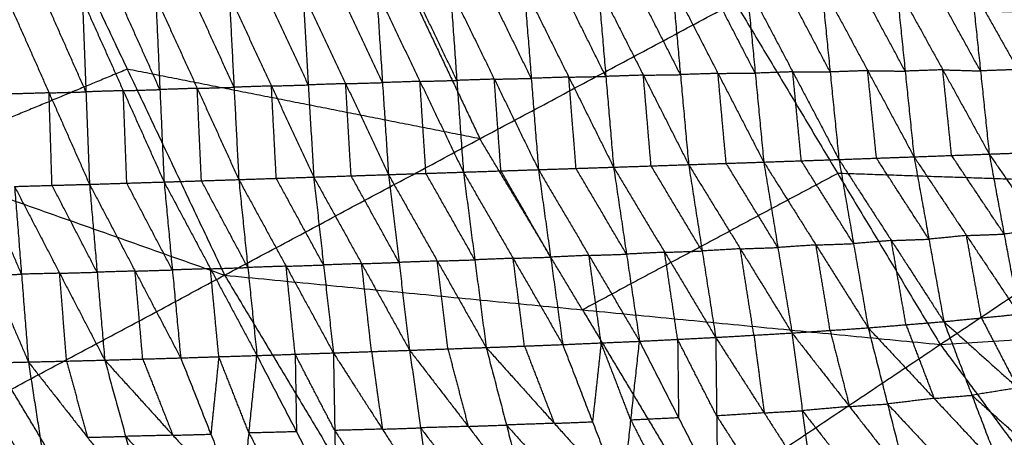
# Model space of a CAD drawing. Header units: millimetres. Extents: x -106 to 110, y -96 to 120.
# Tile 180 of 256: x -61 to -46, y -22 to -16. Entities that reach past the tile are written whole.
import ezdxf

# ---------------------------------------------------------------- set-up
doc = ezdxf.new("R2010")
doc.units = ezdxf.units.MM
doc.header["$MEASUREMENT"] = 0
doc.layers.add('Default', color=7, linetype='Continuous', true_color=0x000000)

msp = doc.modelspace()

# ---------------------------------------------------------------- linework, layer by layer
at = {"layer": 'Default'}
for points in [[(-66.925, -16.519, 4.676), (-63.682, -15.176, 4.432), (-60.44, -13.833, 4.188)], [(-60.44, -13.833, 4.188), (-59.026, -16.822, 4.188), (-57.613, -19.812, 4.188)], [(-55.323, -14.843, 4.07), (-54.616, -16.337, 4.07), (-53.909, -17.832, 4.07)], [(-56.478, -15.713, -2.713), (-56.399, -17.05, -2.533), (-56.321, -18.388, -2.354)], [(-56.478, -15.713, -2.713), (-55.857, -17.032, -2.559), (-55.236, -18.352, -2.405)], [(-55.323, -17.017, -2.582), (-55.634, -16.358, -2.659), (-55.944, -15.698, -2.736)], [(-55.41, -15.683, -2.759), (-55.323, -17.017, -2.582), (-55.236, -18.352, -2.405)], [(-55.41, -15.683, -2.759), (-54.779, -16.999, -2.603), (-54.148, -18.316, -2.447)], [(-54.244, -16.985, -2.622), (-54.559, -16.327, -2.7), (-54.875, -15.669, -2.778)], [(-54.34, -15.655, -2.797), (-54.244, -16.985, -2.622), (-54.148, -18.316, -2.447)], [(-54.34, -15.655, -2.797), (-53.7, -16.967, -2.637), (-53.059, -18.28, -2.477)], [(-53.164, -16.955, -2.65), (-53.484, -16.299, -2.73), (-53.804, -15.642, -2.81)], [(-53.268, -15.63, -2.823), (-53.164, -16.955, -2.65), (-53.059, -18.28, -2.477)], [(-53.268, -15.63, -2.823), (-52.619, -16.937, -2.658), (-51.969, -18.244, -2.494)], [(-52.082, -16.927, -2.665), (-52.406, -16.273, -2.747), (-52.731, -15.62, -2.829)], [(-52.194, -15.61, -2.836), (-52.082, -16.927, -2.665), (-51.969, -18.244, -2.494)], [(-52.194, -15.61, -2.836), (-51.537, -16.909, -2.666), (-50.88, -18.207, -2.496)], [(-50.999, -16.901, -2.664), (-51.328, -16.252, -2.749), (-51.656, -15.603, -2.834)], [(-51.118, -15.596, -2.832), (-50.999, -16.901, -2.664), (-50.88, -18.207, -2.496)], [(-51.118, -15.596, -2.832), (-50.454, -16.883, -2.656), (-49.79, -18.17, -2.48)], [(-49.914, -16.88, -2.645), (-50.246, -16.236, -2.733), (-50.578, -15.592, -2.821)], [(-50.038, -15.589, -2.81), (-49.914, -16.88, -2.645), (-49.79, -18.17, -2.48)], [(-50.038, -15.589, -2.81), (-49.369, -16.861, -2.628), (-48.699, -18.133, -2.446)], [(-48.827, -16.862, -2.608), (-49.161, -16.226, -2.699), (-49.496, -15.59, -2.79)], [(-48.954, -15.592, -2.769), (-48.827, -16.862, -2.608), (-48.699, -18.133, -2.446)], [(-48.954, -15.592, -2.769), (-48.282, -16.843, -2.581), (-47.609, -18.094, -2.394)], [(-47.738, -16.85, -2.55), (-48.074, -16.225, -2.644), (-48.41, -15.6, -2.738)], [(-47.866, -15.607, -2.707), (-47.738, -16.85, -2.55), (-47.609, -18.094, -2.394)], [(-47.866, -15.607, -2.707), (-47.192, -16.831, -2.515), (-46.518, -18.054, -2.322)], [(-46.645, -16.847, -2.473), (-46.982, -16.235, -2.57), (-47.319, -15.624, -2.666)], [(-46.771, -15.64, -2.625), (-46.645, -16.847, -2.473), (-46.518, -18.054, -2.322)], [(-46.771, -15.64, -2.625), (-46.102, -16.827, -2.429), (-45.432, -18.014, -2.234)], [(-60.749, -15.839, -2.465), (-60.161, -17.166, -2.311), (-59.574, -18.493, -2.156)], [(-59.626, -17.151, -2.345), (-59.92, -16.487, -2.422), (-60.213, -15.824, -2.499)], [(-59.678, -15.809, -2.533), (-59.626, -17.151, -2.345), (-59.574, -18.493, -2.156)], [(-59.678, -15.809, -2.533), (-59.085, -17.134, -2.381), (-58.492, -18.459, -2.228)], [(-58.553, -17.118, -2.413), (-58.849, -16.455, -2.489), (-59.146, -15.793, -2.566)], [(-58.613, -15.777, -2.598), (-58.553, -17.118, -2.413), (-58.492, -18.459, -2.228)], [(-58.613, -15.777, -2.598), (-58.011, -17.1, -2.446), (-57.408, -18.424, -2.295)], [(-57.477, -17.084, -2.476), (-57.779, -16.422, -2.552), (-58.08, -15.761, -2.628)], [(-57.613, -19.812, 4.188), (-53.909, -17.832, 4.07), (-50.205, -15.852, 3.952)], [(-57.547, -15.745, -2.658), (-57.477, -17.084, -2.476), (-57.408, -18.424, -2.295)], [(-57.547, -15.745, -2.658), (-56.934, -17.066, -2.506), (-56.321, -18.388, -2.354)], [(-56.399, -17.05, -2.533), (-56.706, -16.39, -2.61), (-57.012, -15.729, -2.686)], [(-50.205, -15.852, 3.952), (-48.717, -18.335, 3.952), (-47.229, -20.818, 3.952)], [(-50.205, -15.852, 3.952), (-45.252, -16.02, 3.907), (-40.299, -16.187, 3.861)], [(-47.229, -20.818, 3.952), (-43.764, -18.502, 3.907), (-40.299, -16.187, 3.861)], [(-66.925, -16.519, 4.676), (-62.269, -18.165, 4.432), (-57.613, -19.812, 4.188)], [(-59.026, -16.822, 4.188), (-60.647, -17.494, 4.31), (-62.269, -18.165, 4.432)], [(-53.909, -17.832, 4.07), (-56.468, -17.327, 4.129), (-59.026, -16.822, 4.188)], [(-48.282, -16.843, -2.581), (-48.554, -16.853, -2.594), (-48.827, -16.862, -2.608)], [(-48.154, -18.113, -2.42), (-48.218, -17.478, -2.501), (-48.282, -16.843, -2.581)], [(-48.282, -16.843, -2.581), (-48.01, -16.847, -2.566), (-47.738, -16.85, -2.55)], [(-47.192, -16.831, -2.515), (-47.465, -16.841, -2.532), (-47.738, -16.85, -2.55)], [(-47.064, -18.074, -2.358), (-47.128, -17.452, -2.436), (-47.192, -16.831, -2.515)], [(-47.192, -16.831, -2.515), (-46.918, -16.839, -2.494), (-46.645, -16.847, -2.473)], [(-46.102, -16.827, -2.429), (-46.373, -16.837, -2.451), (-46.645, -16.847, -2.473)], [(-54.779, -16.999, -2.603), (-55.051, -17.008, -2.593), (-55.323, -17.017, -2.582)], [(-54.779, -16.999, -2.603), (-54.511, -16.992, -2.612), (-54.244, -16.985, -2.622)], [(-54.692, -18.334, -2.426), (-54.736, -17.667, -2.514), (-54.779, -16.999, -2.603)], [(-53.7, -16.967, -2.637), (-53.972, -16.976, -2.629), (-54.244, -16.985, -2.622)], [(-53.7, -16.967, -2.637), (-53.432, -16.961, -2.643), (-53.164, -16.955, -2.65)], [(-53.604, -18.298, -2.462), (-53.652, -17.633, -2.549), (-53.7, -16.967, -2.637)], [(-52.619, -16.937, -2.658), (-52.891, -16.946, -2.654), (-53.164, -16.955, -2.65)], [(-52.619, -16.937, -2.658), (-52.35, -16.932, -2.662), (-52.082, -16.927, -2.665)], [(-52.514, -18.262, -2.485), (-52.566, -17.599, -2.572), (-52.619, -16.937, -2.658)], [(-51.537, -16.909, -2.666), (-51.81, -16.918, -2.665), (-52.082, -16.927, -2.665)], [(-51.537, -16.909, -2.666), (-51.268, -16.905, -2.665), (-50.999, -16.901, -2.664)], [(-51.425, -18.226, -2.495), (-51.481, -17.567, -2.58), (-51.537, -16.909, -2.666)], [(-50.454, -16.883, -2.656), (-50.727, -16.892, -2.66), (-50.999, -16.901, -2.664)], [(-50.454, -16.883, -2.656), (-50.184, -16.881, -2.651), (-49.914, -16.88, -2.645)], [(-50.335, -18.189, -2.488), (-50.395, -17.536, -2.572), (-50.454, -16.883, -2.656)], [(-49.369, -16.861, -2.628), (-49.641, -16.87, -2.637), (-49.914, -16.88, -2.645)], [(-49.245, -18.151, -2.463), (-49.307, -17.506, -2.546), (-49.369, -16.861, -2.628)], [(-49.369, -16.861, -2.628), (-49.098, -16.862, -2.618), (-48.827, -16.862, -2.608)], [(-59.085, -17.134, -2.381), (-59.356, -17.142, -2.363), (-59.626, -17.151, -2.345)], [(-59.085, -17.134, -2.381), (-58.819, -17.126, -2.397), (-58.553, -17.118, -2.413)], [(-59.033, -18.476, -2.192), (-59.059, -17.805, -2.286), (-59.085, -17.134, -2.381)], [(-58.011, -17.1, -2.446), (-58.282, -17.109, -2.43), (-58.553, -17.118, -2.413)], [(-58.011, -17.1, -2.446), (-57.744, -17.092, -2.461), (-57.477, -17.084, -2.476)], [(-57.95, -18.442, -2.261), (-57.981, -17.771, -2.354), (-58.011, -17.1, -2.446)], [(-56.934, -17.066, -2.506), (-57.205, -17.075, -2.491), (-57.477, -17.084, -2.476)], [(-56.934, -17.066, -2.506), (-56.666, -17.058, -2.52), (-56.399, -17.05, -2.533)], [(-56.864, -18.406, -2.324), (-56.899, -17.736, -2.415), (-56.934, -17.066, -2.506)], [(-55.857, -17.032, -2.559), (-56.128, -17.041, -2.546), (-56.399, -17.05, -2.533)], [(-55.857, -17.032, -2.559), (-55.59, -17.025, -2.571), (-55.323, -17.017, -2.582)], [(-55.778, -18.37, -2.38), (-55.818, -17.701, -2.469), (-55.857, -17.032, -2.559)], [(-60.161, -17.166, -2.311), (-60.433, -17.174, -2.291), (-60.705, -17.182, -2.272)], [(-60.161, -17.166, -2.311), (-59.894, -17.158, -2.328), (-59.626, -17.151, -2.345)], [(-60.118, -18.508, -2.117), (-60.14, -17.837, -2.214), (-60.161, -17.166, -2.311)], [(-52.421, -20.315, 4.07), (-53.165, -19.073, 4.07), (-53.909, -17.832, 4.07)], [(-49.79, -18.17, -2.48), (-49.245, -18.151, -2.463), (-48.699, -18.133, -2.446)], [(-48.699, -18.133, -2.446), (-48.154, -18.113, -2.42), (-47.609, -18.094, -2.394)], [(-48.699, -18.133, -2.446), (-48.487, -19.354, -1.954), (-48.275, -20.576, -1.462)], [(-48.699, -18.133, -2.446), (-47.938, -19.309, -1.941), (-47.177, -20.486, -1.436)], [(-47.393, -19.29, -1.915), (-47.774, -18.701, -2.168), (-48.154, -18.113, -2.42)], [(-47.609, -18.094, -2.394), (-47.064, -18.074, -2.358), (-46.518, -18.054, -2.322)], [(-47.609, -18.094, -2.394), (-47.393, -19.29, -1.915), (-47.177, -20.486, -1.436)], [(-47.609, -18.094, -2.394), (-46.848, -19.236, -1.895), (-46.086, -20.378, -1.397)], [(-46.302, -19.216, -1.86), (-46.683, -18.645, -2.109), (-47.064, -18.074, -2.358)], [(-46.518, -18.054, -2.322), (-45.975, -18.034, -2.278), (-45.432, -18.014, -2.234)], [(-46.518, -18.054, -2.322), (-46.302, -19.216, -1.86), (-46.086, -20.378, -1.397)], [(-46.518, -18.054, -2.322), (-45.763, -19.151, -1.834), (-45.007, -20.248, -1.346)], [(-54.148, -18.316, -2.447), (-53.604, -18.298, -2.462), (-53.059, -18.28, -2.477)], [(-53.059, -18.28, -2.477), (-52.514, -18.262, -2.485), (-51.969, -18.244, -2.494)], [(-53.059, -18.28, -2.477), (-52.883, -19.55, -1.956), (-52.707, -20.819, -1.435)], [(-53.059, -18.28, -2.477), (-52.326, -19.525, -1.969), (-51.593, -20.771, -1.461)], [(-51.781, -19.507, -1.977), (-52.148, -18.885, -2.231), (-52.514, -18.262, -2.485)], [(-51.969, -18.244, -2.494), (-51.425, -18.226, -2.495), (-50.88, -18.207, -2.496)], [(-51.969, -18.244, -2.494), (-51.781, -19.507, -1.977), (-51.593, -20.771, -1.461)], [(-51.969, -18.244, -2.494), (-51.228, -19.48, -1.984), (-50.487, -20.715, -1.474)], [(-50.684, -19.461, -1.985), (-51.054, -18.844, -2.24), (-51.425, -18.226, -2.495)], [(-50.88, -18.207, -2.496), (-50.335, -18.189, -2.488), (-49.79, -18.17, -2.48)], [(-50.88, -18.207, -2.496), (-50.684, -19.461, -1.985), (-50.487, -20.715, -1.474)], [(-50.88, -18.207, -2.496), (-50.13, -19.429, -1.985), (-49.38, -20.651, -1.475)], [(-49.585, -19.411, -1.978), (-49.96, -18.8, -2.233), (-50.335, -18.189, -2.488)], [(-49.79, -18.17, -2.48), (-49.585, -19.411, -1.978), (-49.38, -20.651, -1.475)], [(-49.79, -18.17, -2.48), (-49.033, -19.373, -1.971), (-48.275, -20.576, -1.462)], [(-48.487, -19.354, -1.954), (-48.866, -18.753, -2.209), (-49.245, -18.151, -2.463)], [(-58.492, -18.459, -2.228), (-57.95, -18.442, -2.261), (-57.408, -18.424, -2.295)], [(-57.408, -18.424, -2.295), (-56.864, -18.406, -2.324), (-56.321, -18.388, -2.354)], [(-57.408, -18.424, -2.295), (-57.277, -19.701, -1.764), (-57.145, -20.978, -1.233)], [(-57.408, -18.424, -2.295), (-56.721, -19.682, -1.796), (-56.035, -20.94, -1.298)], [(-56.178, -19.664, -1.826), (-56.521, -19.035, -2.075), (-56.864, -18.406, -2.324)], [(-56.321, -18.388, -2.354), (-55.778, -18.37, -2.38), (-55.236, -18.352, -2.405)], [(-56.321, -18.388, -2.354), (-56.178, -19.664, -1.826), (-56.035, -20.94, -1.298)], [(-56.321, -18.388, -2.354), (-55.625, -19.645, -1.853), (-54.929, -20.902, -1.353)], [(-55.083, -19.627, -1.879), (-55.43, -18.998, -2.129), (-55.778, -18.37, -2.38)], [(-55.236, -18.352, -2.405), (-54.692, -18.334, -2.426), (-54.148, -18.316, -2.447)], [(-55.236, -18.352, -2.405), (-55.083, -19.627, -1.879), (-54.929, -20.902, -1.353)], [(-55.236, -18.352, -2.405), (-54.527, -19.607, -1.902), (-53.818, -20.862, -1.399)], [(-53.983, -19.589, -1.923), (-54.338, -18.961, -2.174), (-54.692, -18.334, -2.426)], [(-54.148, -18.316, -2.447), (-53.983, -19.589, -1.923), (-53.818, -20.862, -1.399)], [(-54.148, -18.316, -2.447), (-53.427, -19.567, -1.941), (-52.707, -20.819, -1.435)], [(-52.883, -19.55, -1.956), (-53.243, -18.924, -2.209), (-53.604, -18.298, -2.462)], [(-48.717, -18.335, 3.952), (-50.569, -19.325, 4.011), (-52.421, -20.315, 4.07)], [(-43.764, -18.502, 3.907), (-46.24, -18.419, 3.929), (-48.717, -18.335, 3.952)], [(-61.538, -18.547, -2.015), (-61, -19.81, -1.505), (-60.461, -21.072, -0.995)], [(-60.561, -19.798, -1.537), (-60.831, -19.167, -1.792), (-61.1, -18.535, -2.047)], [(-60.662, -18.524, -2.079), (-60.118, -18.508, -2.117), (-59.574, -18.493, -2.156)], [(-60.662, -18.524, -2.079), (-60.561, -19.798, -1.537), (-60.461, -21.072, -0.995)], [(-60.662, -18.524, -2.079), (-60.008, -19.784, -1.581), (-59.353, -21.045, -1.082)], [(-59.464, -19.769, -1.619), (-59.791, -19.138, -1.868), (-60.118, -18.508, -2.117)], [(-59.574, -18.493, -2.156), (-59.033, -18.476, -2.192), (-58.492, -18.459, -2.228)], [(-59.574, -18.493, -2.156), (-59.464, -19.769, -1.619), (-59.353, -21.045, -1.082)], [(-59.574, -18.493, -2.156), (-58.913, -19.753, -1.659), (-58.251, -21.013, -1.161)], [(-58.372, -19.736, -1.695), (-58.703, -19.106, -1.943), (-59.033, -18.476, -2.192)], [(-58.492, -18.459, -2.228), (-58.372, -19.736, -1.695), (-58.251, -21.013, -1.161)], [(-58.492, -18.459, -2.228), (-57.819, -19.719, -1.731), (-57.145, -20.978, -1.233)], [(-57.277, -19.701, -1.764), (-57.613, -19.071, -2.013), (-57.95, -18.442, -2.261)], [(-46.848, -19.236, -1.895), (-47.12, -19.263, -1.905), (-47.393, -19.29, -1.915)], [(-46.848, -19.236, -1.895), (-46.575, -19.226, -1.878), (-46.302, -19.216, -1.86)], [(-46.632, -20.432, -1.417), (-46.74, -19.834, -1.656), (-46.848, -19.236, -1.895)], [(-45.763, -19.151, -1.834), (-46.032, -19.184, -1.847), (-46.302, -19.216, -1.86)], [(-50.13, -19.429, -1.985), (-50.407, -19.445, -1.985), (-50.684, -19.461, -1.985)], [(-50.13, -19.429, -1.985), (-49.857, -19.42, -1.981), (-49.585, -19.411, -1.978)], [(-49.933, -20.683, -1.474), (-50.032, -20.056, -1.73), (-50.13, -19.429, -1.985)], [(-49.033, -19.373, -1.971), (-49.309, -19.392, -1.974), (-49.585, -19.411, -1.978)], [(-49.033, -19.373, -1.971), (-48.76, -19.364, -1.963), (-48.487, -19.354, -1.954)], [(-48.827, -20.614, -1.469), (-48.93, -19.994, -1.72), (-49.033, -19.373, -1.971)], [(-47.938, -19.309, -1.941), (-48.213, -19.332, -1.948), (-48.487, -19.354, -1.954)], [(-47.938, -19.309, -1.941), (-47.666, -19.299, -1.928), (-47.393, -19.29, -1.915)], [(-47.726, -20.531, -1.449), (-47.832, -19.92, -1.695), (-47.938, -19.309, -1.941)], [(-53.427, -19.567, -1.941), (-53.705, -19.578, -1.932), (-53.983, -19.589, -1.923)], [(-53.427, -19.567, -1.941), (-53.155, -19.558, -1.948), (-52.883, -19.55, -1.956)], [(-53.262, -20.841, -1.417), (-53.345, -20.204, -1.679), (-53.427, -19.567, -1.941)], [(-52.326, -19.525, -1.969), (-52.605, -19.537, -1.962), (-52.883, -19.55, -1.956)], [(-52.326, -19.525, -1.969), (-52.054, -19.516, -1.973), (-51.781, -19.507, -1.977)], [(-52.15, -20.795, -1.448), (-52.238, -20.16, -1.708), (-52.326, -19.525, -1.969)], [(-51.228, -19.48, -1.984), (-51.505, -19.493, -1.981), (-51.781, -19.507, -1.977)], [(-51.228, -19.48, -1.984), (-50.956, -19.471, -1.984), (-50.684, -19.461, -1.985)], [(-51.04, -20.743, -1.467), (-51.134, -20.111, -1.726), (-51.228, -19.48, -1.984)], [(-57.819, -19.719, -1.731), (-57.548, -19.71, -1.747), (-57.277, -19.701, -1.764)], [(-56.721, -19.682, -1.796), (-56.999, -19.691, -1.78), (-57.277, -19.701, -1.764)], [(-56.721, -19.682, -1.796), (-56.449, -19.673, -1.811), (-56.178, -19.664, -1.826)], [(-56.59, -20.959, -1.265), (-56.656, -20.321, -1.531), (-56.721, -19.682, -1.796)], [(-55.625, -19.645, -1.853), (-55.901, -19.654, -1.84), (-56.178, -19.664, -1.826)], [(-55.625, -19.645, -1.853), (-55.354, -19.636, -1.866), (-55.083, -19.627, -1.879)], [(-55.482, -20.921, -1.325), (-55.553, -20.283, -1.589), (-55.625, -19.645, -1.853)], [(-54.527, -19.607, -1.902), (-54.805, -19.617, -1.89), (-55.083, -19.627, -1.879)], [(-54.527, -19.607, -1.902), (-54.255, -19.598, -1.912), (-53.983, -19.589, -1.923)], [(-54.374, -20.882, -1.376), (-54.45, -20.244, -1.639), (-54.527, -19.607, -1.902)], [(-63.803, -23.12, 4.676), (-60.708, -21.466, 4.432), (-57.613, -19.812, 4.188)], [(-61, -19.81, -1.505), (-60.781, -19.804, -1.521), (-60.561, -19.798, -1.537)], [(-60.008, -19.784, -1.581), (-60.285, -19.791, -1.559), (-60.561, -19.798, -1.537)], [(-60.008, -19.784, -1.581), (-59.736, -19.776, -1.6), (-59.464, -19.769, -1.619)], [(-59.907, -21.059, -1.039), (-59.957, -20.421, -1.31), (-60.008, -19.784, -1.581)], [(-58.913, -19.753, -1.659), (-59.188, -19.761, -1.639), (-59.464, -19.769, -1.619)], [(-58.913, -19.753, -1.659), (-58.642, -19.744, -1.677), (-58.372, -19.736, -1.695)], [(-58.802, -21.029, -1.122), (-58.857, -20.391, -1.39), (-58.913, -19.753, -1.659)], [(-57.819, -19.719, -1.731), (-58.095, -19.727, -1.713), (-58.372, -19.736, -1.695)], [(-57.698, -20.995, -1.197), (-57.759, -20.357, -1.464), (-57.819, -19.719, -1.731)], [(-57.613, -19.812, 4.188), (-55.913, -22.648, 4.188), (-54.213, -25.484, 4.188)], [(-57.613, -19.812, 4.188), (-52.421, -20.315, 4.07), (-47.229, -20.818, 3.952)], [(-47.229, -20.818, 3.952), (-42.283, -20.499, 3.907), (-37.338, -20.18, 3.861)], [(-52.421, -20.315, 4.07), (-51.571, -21.733, 4.07), (-50.721, -23.151, 4.07)], [(-47.177, -20.486, -1.436), (-46.632, -20.432, -1.417), (-46.086, -20.378, -1.397)], [(-46.632, -20.432, -1.417), (-46.368, -20.94, -1.01), (-46.104, -21.448, -0.604)], [(-48.275, -20.576, -1.462), (-47.726, -20.531, -1.449), (-47.177, -20.486, -1.436)], [(-47.726, -20.531, -1.449), (-47.522, -21.066, -1.026), (-47.318, -21.601, -0.603)], [(-47.177, -20.486, -1.436), (-46.769, -21.555, -0.59), (-46.361, -22.625, 0.256)], [(-47.177, -20.486, -1.436), (-46.104, -21.448, -0.604), (-45.032, -22.41, 0.229)], [(-51.593, -20.771, -1.461), (-51.04, -20.743, -1.467), (-50.487, -20.715, -1.474)], [(-50.487, -20.715, -1.474), (-49.933, -20.683, -1.474), (-49.38, -20.651, -1.475)], [(-50.487, -20.715, -1.474), (-50.473, -21.855, -0.552), (-50.459, -22.995, 0.369)], [(-50.487, -20.715, -1.474), (-49.784, -21.811, -0.574), (-49.081, -22.906, 0.326)], [(-49.933, -20.683, -1.474), (-49.859, -21.247, -1.024), (-49.784, -21.811, -0.574)], [(-49.38, -20.651, -1.475), (-48.827, -20.614, -1.469), (-48.275, -20.576, -1.462)], [(-49.38, -20.651, -1.475), (-49.23, -21.779, -0.575), (-49.081, -22.906, 0.326)], [(-49.38, -20.651, -1.475), (-48.546, -21.719, -0.593), (-47.712, -22.786, 0.288)], [(-48.827, -20.614, -1.469), (-48.687, -21.166, -1.031), (-48.546, -21.719, -0.593)], [(-48.275, -20.576, -1.462), (-47.994, -21.681, -0.587), (-47.712, -22.786, 0.288)], [(-48.275, -20.576, -1.462), (-47.318, -21.601, -0.603), (-46.361, -22.625, 0.256)], [(-54.213, -25.484, 4.188), (-50.721, -23.151, 4.07), (-47.229, -20.818, 3.952)], [(-53.818, -20.862, -1.399), (-53.262, -20.841, -1.417), (-52.707, -20.819, -1.435)], [(-53.262, -20.841, -1.417), (-53.046, -21.401, -0.953), (-52.83, -21.962, -0.489)], [(-52.707, -20.819, -1.435), (-52.15, -20.795, -1.448), (-51.593, -20.771, -1.461)], [(-52.707, -20.819, -1.435), (-52.275, -21.94, -0.508), (-51.842, -23.062, 0.42)], [(-52.15, -20.795, -1.448), (-52.212, -21.368, -0.978), (-52.275, -21.94, -0.508)], [(-51.718, -21.916, -0.52), (-51.934, -21.356, -0.984), (-52.15, -20.795, -1.448)], [(-51.842, -23.062, 0.42), (-51.718, -21.916, -0.52), (-51.593, -20.771, -1.461)], [(-51.593, -20.771, -1.461), (-51.026, -21.883, -0.546), (-50.459, -22.995, 0.369)], [(-51.04, -20.743, -1.467), (-51.033, -21.313, -1.007), (-51.026, -21.883, -0.546)], [(-50.473, -21.855, -0.552), (-50.756, -21.299, -1.01), (-51.04, -20.743, -1.467)], [(-47.229, -20.818, 3.952), (-45.505, -23.142, 3.952), (-43.78, -25.467, 3.952)], [(-58.251, -21.013, -1.161), (-57.698, -20.995, -1.197), (-57.145, -20.978, -1.233)], [(-57.698, -20.995, -1.197), (-57.755, -21.558, -0.71), (-57.813, -22.12, -0.223)], [(-57.26, -22.103, -0.259), (-57.479, -21.549, -0.728), (-57.698, -20.995, -1.197)], [(-57.374, -23.228, 0.715), (-57.26, -22.103, -0.259), (-57.145, -20.978, -1.233)], [(-57.145, -20.978, -1.233), (-56.59, -20.959, -1.265), (-56.035, -20.94, -1.298)], [(-57.145, -20.978, -1.233), (-56.571, -22.085, -0.304), (-55.996, -23.192, 0.625)], [(-56.59, -20.959, -1.265), (-56.58, -21.522, -0.785), (-56.571, -22.085, -0.304)], [(-56.015, -22.066, -0.336), (-56.303, -21.513, -0.801), (-56.59, -20.959, -1.265)], [(-56.035, -20.94, -1.298), (-55.482, -20.921, -1.325), (-54.929, -20.902, -1.353)], [(-56.035, -20.94, -1.298), (-56.015, -22.066, -0.336), (-55.996, -23.192, 0.625)], [(-56.035, -20.94, -1.298), (-55.324, -22.047, -0.375), (-54.613, -23.154, 0.547)], [(-55.482, -20.921, -1.325), (-55.403, -21.484, -0.85), (-55.324, -22.047, -0.375)], [(-54.929, -20.902, -1.353), (-54.374, -20.882, -1.376), (-53.818, -20.862, -1.399)], [(-54.929, -20.902, -1.353), (-54.771, -22.028, -0.403), (-54.613, -23.154, 0.547)], [(-54.929, -20.902, -1.353), (-54.079, -22.007, -0.437), (-53.229, -23.113, 0.479)], [(-54.374, -20.882, -1.376), (-54.226, -21.445, -0.906), (-54.079, -22.007, -0.437)], [(-53.818, -20.862, -1.399), (-53.524, -21.987, -0.46), (-53.229, -23.113, 0.479)], [(-53.818, -20.862, -1.399), (-52.83, -21.962, -0.489), (-51.842, -23.062, 0.42)], [(-61.325, -21.091, -0.923), (-60.893, -21.082, -0.959), (-60.461, -21.072, -0.995)], [(-61.325, -21.091, -0.923), (-60.721, -22.188, 0.005), (-60.117, -23.284, 0.933)], [(-60.461, -21.072, -0.995), (-59.907, -21.059, -1.039), (-59.353, -21.045, -1.082)], [(-60.461, -21.072, -0.995), (-60.289, -22.178, -0.031), (-60.117, -23.284, 0.933)], [(-60.461, -21.072, -0.995), (-59.604, -22.166, -0.089), (-58.747, -23.259, 0.817)], [(-59.907, -21.059, -1.039), (-59.756, -21.612, -0.564), (-59.604, -22.166, -0.089)], [(-59.353, -21.045, -1.082), (-58.802, -21.029, -1.122), (-58.251, -21.013, -1.161)], [(-59.353, -21.045, -1.082), (-59.05, -22.152, -0.132), (-58.747, -23.259, 0.817)], [(-59.353, -21.045, -1.082), (-58.364, -22.136, -0.184), (-57.374, -23.228, 0.715)], [(-58.802, -21.029, -1.122), (-58.583, -21.582, -0.653), (-58.364, -22.136, -0.184)], [(-58.251, -21.013, -1.161), (-57.813, -22.12, -0.223), (-57.374, -23.228, 0.715)], [(-59.008, -24.302, 4.432), (-59.858, -22.884, 4.432), (-60.708, -21.466, 4.432)], [(-47.318, -21.601, -0.603), (-47.043, -21.578, -0.596), (-46.769, -21.555, -0.59)], [(-46.104, -21.448, -0.604), (-46.437, -21.502, -0.597), (-46.769, -21.555, -0.59)], [(-46.769, -21.555, -0.59), (-46.233, -22.036, -0.174), (-45.696, -22.517, 0.243)], [(-48.546, -21.719, -0.593), (-48.27, -21.7, -0.59), (-47.994, -21.681, -0.587)], [(-47.318, -21.601, -0.603), (-47.656, -21.641, -0.595), (-47.994, -21.681, -0.587)], [(-47.994, -21.681, -0.587), (-47.515, -22.193, -0.157), (-47.036, -22.706, 0.272)], [(-49.784, -21.811, -0.574), (-50.128, -21.833, -0.563), (-50.473, -21.855, -0.552)], [(-50.473, -21.855, -0.552), (-50.122, -22.403, -0.102), (-49.77, -22.951, 0.347)], [(-49.784, -21.811, -0.574), (-49.507, -21.795, -0.574), (-49.23, -21.779, -0.575)], [(-48.546, -21.719, -0.593), (-48.888, -21.749, -0.584), (-49.23, -21.779, -0.575)], [(-49.23, -21.779, -0.575), (-48.813, -22.312, -0.134), (-48.397, -22.846, 0.307)], [(-54.079, -22.007, -0.437), (-53.801, -21.997, -0.448), (-53.524, -21.987, -0.46)], [(-52.83, -21.962, -0.489), (-53.177, -21.975, -0.475), (-53.524, -21.987, -0.46)], [(-53.524, -21.987, -0.46), (-53.03, -22.537, -0.005), (-52.536, -23.087, 0.449)], [(-52.83, -21.962, -0.489), (-52.552, -21.951, -0.499), (-52.275, -21.94, -0.508)], [(-51.026, -21.883, -0.546), (-51.372, -21.9, -0.533), (-51.718, -21.916, -0.52)], [(-51.718, -21.916, -0.52), (-51.434, -22.472, -0.063), (-51.151, -23.029, 0.395)], [(-58.364, -22.136, -0.184), (-58.707, -22.144, -0.158), (-59.05, -22.152, -0.132)], [(-58.364, -22.136, -0.184), (-58.088, -22.128, -0.203), (-57.813, -22.12, -0.223)], [(-56.571, -22.085, -0.304), (-56.915, -22.094, -0.282), (-57.26, -22.103, -0.259)], [(-57.26, -22.103, -0.259), (-56.972, -22.656, 0.205), (-56.685, -23.21, 0.67)], [(-55.324, -22.047, -0.375), (-55.67, -22.057, -0.356), (-56.015, -22.066, -0.336)], [(-56.015, -22.066, -0.336), (-55.66, -22.62, 0.125), (-55.305, -23.173, 0.586)], [(-55.324, -22.047, -0.375), (-55.048, -22.038, -0.389), (-54.771, -22.028, -0.403)], [(-54.079, -22.007, -0.437), (-54.425, -22.018, -0.42), (-54.771, -22.028, -0.403)], [(-54.771, -22.028, -0.403), (-54.346, -22.581, 0.055), (-53.921, -23.133, 0.513)], [(-59.604, -22.166, -0.089), (-59.327, -22.159, -0.111), (-59.05, -22.152, -0.132)], [(-59.05, -22.152, -0.132), (-58.555, -22.698, 0.317), (-58.061, -23.243, 0.766)]]:
    msp.add_open_spline(points, degree=2, dxfattribs=at)

doc.saveas('drawing.dxf')
